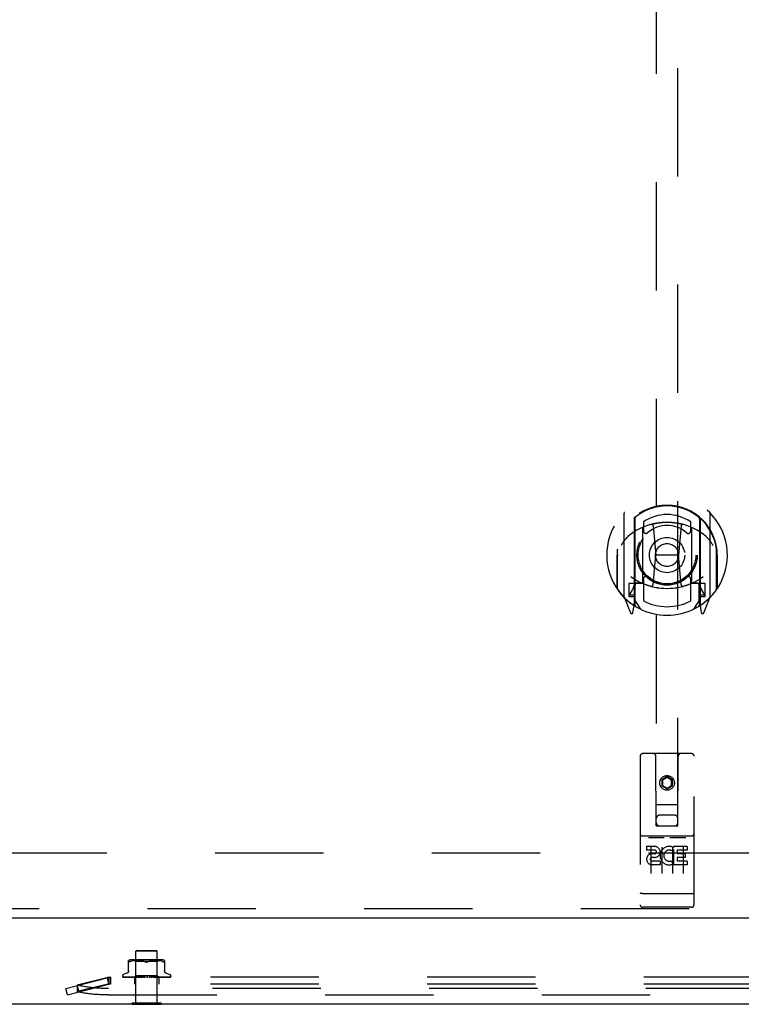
# Model space of a CAD drawing. Header units: inches. Extents: x 0 to 229, y 0 to 148.
# Tile 14 of 47: x 90 to 98, y 10 to 22. Entities that reach past the tile are written whole.
import ezdxf

# ---------------------------------------------------------------- set-up
doc = ezdxf.new("R2010")
doc.units = ezdxf.units.IN
doc.header["$LTSCALE"] = 12.571402
doc.header["$MEASUREMENT"] = 0
doc.linetypes.add('HIDDEN', pattern=[0.2, 0.1, -0.1])
doc.layers.get('0').update_dxf_attribs({"linetype": 'CONTINUOUS'})
doc.layers.add('DEFAULT_2', color=8, linetype='HIDDEN')
doc.layers.add('MASTER_DOOR_ASSEMBLY', color=7, linetype='CONTINUOUS')

msp = doc.modelspace()

# ---------------------------------------------------------------- linework, layer by layer
at = {"color": 3, "linetype": 'Continuous'}
msp.add_line((60.272, 10.218), (107.412, 10.218), dxfattribs=at)
at = {"color": 7, "linetype": 'Continuous'}
for p, q in [((90.922, 10.214), (90.922, 10.218)), ((90.922, 10.214), (91.259, 10.214)), ((91.259, 10.214), (91.259, 10.218))]:
    msp.add_line(p, q, dxfattribs=at)
at = {"layer": 'DEFAULT_2', "color": 8, "linetype": 'HIDDEN'}
for p, q in [((105.714, 11.968), (61.97, 11.968)), ((90.976, 10.839), (90.966, 10.829)), ((91.214, 10.829), (90.966, 10.829)), ((90.966, 10.232), (90.966, 10.829)), ((90.976, 10.839), (91.204, 10.839)), ((91.204, 10.839), (91.214, 10.829)), ((91.214, 10.232), (91.214, 10.829)), ((90.882, 10.594), (90.882, 10.723)), ((90.905, 10.711), (90.896, 10.708)), ((90.914, 10.714), (90.905, 10.711)), ((91.27, 10.729), (90.911, 10.729)), ((90.923, 10.717), (90.914, 10.714)), ((90.933, 10.719), (90.923, 10.717)), ((90.942, 10.72), (90.933, 10.719)), ((90.952, 10.722), (90.942, 10.72)), ((90.965, 10.709), (90.945, 10.729)), ((90.961, 10.722), (90.952, 10.722)), ((90.969, 10.723), (90.96, 10.722)), ((91.215, 10.709), (90.965, 10.709)), ((90.965, 10.546), (90.965, 10.709)), ((90.978, 10.723), (90.969, 10.723)), ((90.986, 10.723), (90.977, 10.723)), ((90.994, 10.723), (90.986, 10.723)), ((91.003, 10.723), (90.994, 10.723)), ((91.012, 10.722), (91.003, 10.723)), ((91.021, 10.722), (91.012, 10.722)), ((91.03, 10.72), (91.021, 10.722)), ((91.04, 10.719), (91.03, 10.72)), ((91.049, 10.717), (91.039, 10.719)), ((91.058, 10.715), (91.049, 10.717)), ((91.076, 10.708), (91.067, 10.711)), ((91.105, 10.708), (91.113, 10.711)), ((91.122, 10.715), (91.113, 10.711)), ((91.132, 10.717), (91.122, 10.715)), ((91.141, 10.719), (91.131, 10.717)), ((91.15, 10.72), (91.141, 10.719)), ((91.16, 10.722), (91.15, 10.72)), ((91.169, 10.722), (91.16, 10.722)), ((91.178, 10.723), (91.169, 10.722)), ((91.186, 10.723), (91.178, 10.723)), ((91.195, 10.723), (91.186, 10.723)), ((91.203, 10.723), (91.195, 10.723)), ((91.211, 10.723), (91.203, 10.723)), ((91.22, 10.722), (91.211, 10.723)), ((91.215, 10.709), (91.235, 10.729)), ((91.215, 10.546), (91.215, 10.709)), ((91.229, 10.722), (91.22, 10.722)), ((91.238, 10.72), (91.229, 10.722)), ((91.248, 10.719), (91.238, 10.72)), ((91.257, 10.717), (91.248, 10.719)), ((91.267, 10.714), (91.257, 10.717)), ((91.276, 10.711), (91.267, 10.714)), ((91.276, 10.711), (91.284, 10.708)), ((91.299, 10.723), (91.299, 10.594)), ((90.153, 10.398), (90.633, 10.522)), ((90.645, 10.524), (90.285, 10.437)), ((90.633, 10.522), (90.653, 10.446)), ((90.673, 10.529), (90.645, 10.524)), ((90.645, 10.524), (90.645, 10.448)), ((90.673, 10.529), (90.653, 10.522)), ((90.653, 10.522), (90.653, 10.446)), ((90.673, 10.529), (90.673, 10.449)), ((100.633, 10.527), (90.673, 10.527)), ((90.809, 10.543), (90.809, 10.542)), ((90.816, 10.53), (90.817, 10.53)), ((90.947, 10.527), (90.819, 10.529)), ((90.947, 10.527), (90.819, 10.529)), ((90.862, 10.574), (90.82, 10.559)), ((90.952, 10.527), (90.828, 10.529)), ((90.829, 10.529), (90.83, 10.529)), ((90.953, 10.527), (90.83, 10.529)), ((90.847, 10.529), (90.846, 10.529)), ((90.963, 10.527), (90.847, 10.529)), ((90.963, 10.527), (90.849, 10.529)), ((90.849, 10.529), (90.849, 10.529)), ((90.977, 10.527), (90.874, 10.529)), ((90.874, 10.529), (90.874, 10.529)), ((90.874, 10.529), (90.874, 10.529)), ((90.978, 10.527), (90.878, 10.529)), ((90.878, 10.529), (90.878, 10.529)), ((90.884, 10.528), (90.891, 10.527)), ((90.891, 10.527), (90.896, 10.527)), ((90.996, 10.527), (90.909, 10.529)), ((90.909, 10.529), (90.91, 10.529)), ((90.91, 10.529), (90.917, 10.529)), ((90.997, 10.527), (90.914, 10.529)), ((90.917, 10.529), (90.929, 10.527)), ((90.929, 10.527), (90.935, 10.527)), ((90.946, 10.527), (90.965, 10.546)), ((90.947, 10.527), (90.947, 10.527)), ((90.947, 10.527), (90.947, 10.527)), ((90.95, 10.527), (90.952, 10.527)), ((90.95, 10.527), (90.95, 10.449)), ((91.018, 10.527), (90.951, 10.529)), ((90.951, 10.529), (90.952, 10.529)), ((90.952, 10.529), (90.964, 10.528)), ((90.953, 10.527), (90.952, 10.527)), ((90.952, 10.527), (90.953, 10.527)), ((90.955, 10.527), (90.953, 10.527)), ((91.019, 10.527), (90.957, 10.529)), ((90.958, 10.527), (90.963, 10.527)), ((90.963, 10.527), (90.963, 10.527)), ((90.963, 10.527), (90.963, 10.527)), ((90.966, 10.527), (90.963, 10.527)), ((90.964, 10.528), (90.98, 10.527)), ((91.215, 10.546), (90.965, 10.546)), ((90.971, 10.527), (90.977, 10.527)), ((90.978, 10.527), (90.977, 10.527)), ((90.977, 10.527), (90.978, 10.527)), ((90.983, 10.527), (90.978, 10.527)), ((90.989, 10.527), (90.996, 10.527)), ((90.997, 10.527), (90.996, 10.527)), ((90.996, 10.527), (90.996, 10.527)), ((91.003, 10.527), (90.996, 10.527)), ((91.043, 10.527), (90.998, 10.529)), ((90.998, 10.529), (90.999, 10.529)), ((90.999, 10.529), (91.028, 10.527)), ((91.044, 10.527), (91.004, 10.529)), ((91.01, 10.527), (91.018, 10.527)), ((91.018, 10.527), (91.018, 10.527)), ((91.019, 10.527), (91.018, 10.527)), ((91.018, 10.527), (91.019, 10.527)), ((91.026, 10.527), (91.019, 10.527)), ((91.034, 10.527), (91.043, 10.527)), ((91.044, 10.527), (91.043, 10.527)), ((91.043, 10.527), (91.044, 10.527)), ((91.052, 10.527), (91.044, 10.527)), ((91.079, 10.527), (91.049, 10.529)), ((91.061, 10.527), (91.07, 10.527)), ((91.071, 10.527), (91.066, 10.528)), ((91.088, 10.527), (91.097, 10.527)), ((91.094, 10.527), (91.094, 10.527)), ((91.096, 10.527), (91.097, 10.528)), ((91.106, 10.527), (91.097, 10.527)), ((91.115, 10.527), (91.124, 10.527)), ((91.151, 10.529), (91.123, 10.527)), ((91.123, 10.527), (91.124, 10.527)), ((91.157, 10.529), (91.124, 10.527)), ((91.124, 10.527), (91.124, 10.527)), ((91.133, 10.527), (91.124, 10.527)), ((91.157, 10.529), (91.127, 10.527)), ((91.142, 10.527), (91.15, 10.527)), ((91.2, 10.529), (91.149, 10.527)), ((91.149, 10.527), (91.15, 10.527)), ((91.206, 10.529), (91.15, 10.527)), ((91.15, 10.527), (91.15, 10.527)), ((91.158, 10.527), (91.15, 10.527)), ((91.157, 10.529), (91.157, 10.529)), ((91.166, 10.527), (91.173, 10.527)), ((91.246, 10.529), (91.173, 10.527)), ((91.174, 10.527), (91.173, 10.527)), ((91.173, 10.527), (91.174, 10.527)), ((91.251, 10.529), (91.174, 10.527)), ((91.181, 10.527), (91.174, 10.527)), ((91.177, 10.527), (91.206, 10.529)), ((91.188, 10.527), (91.194, 10.527)), ((91.285, 10.529), (91.194, 10.527)), ((91.29, 10.529), (91.194, 10.527)), ((91.194, 10.527), (91.194, 10.527)), ((91.194, 10.527), (91.194, 10.527)), ((91.201, 10.527), (91.194, 10.527)), ((91.206, 10.529), (91.206, 10.529)), ((91.206, 10.527), (91.211, 10.527)), ((91.318, 10.529), (91.211, 10.527)), ((91.321, 10.529), (91.211, 10.527)), ((91.211, 10.527), (91.211, 10.527)), ((91.211, 10.527), (91.211, 10.527)), ((91.216, 10.527), (91.211, 10.527)), ((91.234, 10.527), (91.215, 10.546)), ((91.22, 10.527), (91.223, 10.527)), ((91.342, 10.529), (91.223, 10.527)), ((91.344, 10.529), (91.223, 10.527)), ((91.223, 10.527), (91.223, 10.527)), ((91.223, 10.527), (91.224, 10.527)), ((91.227, 10.527), (91.224, 10.527)), ((91.358, 10.529), (91.231, 10.527)), ((91.231, 10.527), (91.231, 10.527)), ((91.231, 10.527), (91.231, 10.449)), ((91.231, 10.527), (91.231, 10.527)), ((91.363, 10.529), (91.234, 10.527)), ((91.234, 10.527), (91.234, 10.527)), ((91.234, 10.527), (91.234, 10.527)), ((91.239, 10.528), (91.251, 10.529)), ((91.251, 10.529), (91.251, 10.529)), ((91.275, 10.528), (91.283, 10.529)), ((91.283, 10.529), (91.29, 10.529)), ((91.29, 10.529), (91.29, 10.529)), ((91.318, 10.574), (91.361, 10.559)), ((91.321, 10.529), (91.321, 10.529)), ((91.345, 10.529), (91.344, 10.529)), ((91.367, 10.531), (91.367, 10.531)), ((91.371, 10.543), (91.371, 10.542)), ((90.172, 10.322), (90.653, 10.446)), ((90.645, 10.448), (90.285, 10.361)), ((90.285, 10.437), (90.285, 10.361)), ((90.285, 10.432), (90.305, 10.356)), ((90.673, 10.453), (90.645, 10.448)), ((90.673, 10.453), (90.653, 10.446)), ((100.633, 10.449), (90.673, 10.449)), ((90.172, 10.322), (90.153, 10.398)), ((100.657, 10.398), (90.648, 10.398)), ((90.648, 10.322), (100.657, 10.322)), ((90.922, 10.232), (91.259, 10.232)), ((90.922, 10.218), (90.922, 10.232)), ((91.259, 10.218), (91.259, 10.232))]:
    msp.add_line(p, q, dxfattribs=at)
for points in [[(90.896, 10.708), (90.894, 10.707), (90.891, 10.706), (90.889, 10.705), (90.887, 10.704), (90.886, 10.704), (90.884, 10.704), (90.883, 10.705), (90.883, 10.706), (90.882, 10.707), (90.882, 10.708)], [(91.058, 10.715), (91.067, 10.711), (91.076, 10.708)], [(91.09, 10.704), (91.088, 10.704), (91.085, 10.705), (91.083, 10.705), (91.08, 10.706), (91.078, 10.707), (91.076, 10.708)], [(91.076, 10.708), (91.077, 10.707), (91.078, 10.707), (91.08, 10.706), (91.081, 10.706)], [(91.083, 10.705), (91.084, 10.705), (91.086, 10.705), (91.087, 10.705), (91.089, 10.704), (91.09, 10.704)], [(91.105, 10.708), (91.102, 10.707), (91.1, 10.706), (91.098, 10.705), (91.095, 10.705), (91.093, 10.704), (91.09, 10.704)], [(91.09, 10.704), (91.092, 10.704), (91.094, 10.705), (91.096, 10.705), (91.098, 10.705)], [(91.1, 10.706), (91.102, 10.706), (91.103, 10.707), (91.105, 10.708)], [(91.299, 10.708), (91.298, 10.707), (91.298, 10.706), (91.297, 10.705), (91.296, 10.704), (91.295, 10.704), (91.293, 10.704), (91.291, 10.705), (91.289, 10.706), (91.287, 10.707), (91.284, 10.708)], [(90.673, 10.527), (90.669, 10.527), (90.666, 10.526), (90.663, 10.525), (90.659, 10.524), (90.656, 10.523), (90.653, 10.522)], [(90.819, 10.529), (90.819, 10.529), (90.818, 10.529), (90.818, 10.53), (90.817, 10.53), (90.817, 10.53), (90.816, 10.53), (90.816, 10.53), (90.816, 10.53)], [(90.819, 10.529), (90.818, 10.529), (90.817, 10.529), (90.817, 10.53), (90.816, 10.53), (90.816, 10.53)], [(90.816, 10.53), (90.817, 10.53), (90.818, 10.529), (90.819, 10.528), (90.821, 10.528), (90.822, 10.528), (90.824, 10.527), (90.826, 10.527)], [(90.816, 10.53), (90.816, 10.53), (90.816, 10.53)], [(90.817, 10.53), (90.817, 10.529), (90.818, 10.529), (90.818, 10.529), (90.819, 10.529), (90.819, 10.528), (90.82, 10.528), (90.82, 10.528), (90.821, 10.527), (90.822, 10.527), (90.822, 10.527), (90.822, 10.527)], [(90.818, 10.528), (90.818, 10.527), (90.819, 10.527), (90.82, 10.527)], [(90.828, 10.529), (90.827, 10.529), (90.827, 10.529), (90.827, 10.529)], [(90.827, 10.529), (90.828, 10.529), (90.83, 10.529), (90.832, 10.528), (90.834, 10.528), (90.837, 10.527), (90.839, 10.527), (90.841, 10.527)], [(90.83, 10.529), (90.829, 10.529), (90.829, 10.529), (90.828, 10.53), (90.828, 10.53)], [(90.828, 10.53), (90.828, 10.53), (90.828, 10.53), (90.828, 10.53), (90.828, 10.529), (90.829, 10.529)], [(90.83, 10.529), (90.83, 10.528), (90.831, 10.528), (90.831, 10.528), (90.832, 10.528), (90.833, 10.527), (90.833, 10.527), (90.834, 10.527), (90.834, 10.527)], [(90.846, 10.529), (90.848, 10.529), (90.851, 10.529), (90.854, 10.528), (90.857, 10.528), (90.86, 10.527), (90.862, 10.527), (90.864, 10.527)], [(90.849, 10.529), (90.849, 10.529), (90.849, 10.529), (90.849, 10.529), (90.849, 10.529), (90.85, 10.529), (90.85, 10.529), (90.852, 10.528)], [(90.852, 10.528), (90.852, 10.528), (90.853, 10.528), (90.854, 10.527), (90.855, 10.527), (90.855, 10.527)], [(90.882, 10.602), (90.882, 10.598), (90.881, 10.595), (90.88, 10.591), (90.878, 10.588), (90.876, 10.584), (90.874, 10.582), (90.871, 10.579), (90.868, 10.577), (90.865, 10.575), (90.863, 10.574)], [(90.874, 10.529), (90.877, 10.529), (90.884, 10.528)], [(90.878, 10.529), (90.878, 10.529), (90.878, 10.529), (90.878, 10.529), (90.879, 10.529), (90.879, 10.529), (90.88, 10.529), (90.881, 10.528), (90.881, 10.528), (90.882, 10.528), (90.883, 10.527), (90.884, 10.527), (90.884, 10.527)], [(90.914, 10.529), (90.914, 10.529), (90.915, 10.529), (90.915, 10.529), (90.916, 10.529), (90.916, 10.529), (90.917, 10.529), (90.918, 10.528), (90.919, 10.528)], [(90.919, 10.528), (90.92, 10.527), (90.921, 10.527), (90.921, 10.527)], [(90.946, 10.527), (90.947, 10.527), (90.947, 10.527), (90.947, 10.527), (90.947, 10.527), (90.947, 10.527), (90.947, 10.527)], [(90.946, 10.527), (90.946, 10.527), (90.947, 10.527), (90.947, 10.527), (90.947, 10.527)], [(90.948, 10.527), (90.948, 10.527), (90.948, 10.527), (90.947, 10.527), (90.947, 10.527)], [(90.947, 10.527), (90.947, 10.527), (90.947, 10.527), (90.947, 10.527), (90.947, 10.527), (90.947, 10.527), (90.947, 10.527)], [(90.951, 10.527), (90.951, 10.527), (90.952, 10.527), (90.952, 10.527), (90.952, 10.527), (90.952, 10.527), (90.952, 10.527)], [(90.953, 10.527), (90.953, 10.527), (90.953, 10.527), (90.953, 10.527), (90.953, 10.527), (90.953, 10.527)], [(90.957, 10.529), (90.957, 10.529), (90.957, 10.529), (90.958, 10.529), (90.959, 10.529), (90.959, 10.529), (90.96, 10.528), (90.961, 10.528)], [(90.961, 10.528), (90.962, 10.527), (90.963, 10.527), (90.964, 10.527)], [(90.961, 10.527), (90.961, 10.527), (90.961, 10.527), (90.962, 10.527), (90.962, 10.527), (90.963, 10.527), (90.963, 10.527)], [(90.964, 10.527), (90.964, 10.527), (90.963, 10.527), (90.963, 10.527), (90.963, 10.527), (90.963, 10.527)], [(90.975, 10.527), (90.975, 10.527), (90.976, 10.527), (90.976, 10.527), (90.977, 10.527), (90.977, 10.527), (90.977, 10.527)], [(90.979, 10.527), (90.979, 10.527), (90.979, 10.527), (90.978, 10.527), (90.978, 10.527), (90.978, 10.527)], [(90.993, 10.527), (90.994, 10.527), (90.994, 10.527), (90.995, 10.527), (90.996, 10.527), (90.996, 10.527), (90.996, 10.527)], [(90.998, 10.527), (90.998, 10.527), (90.998, 10.527), (90.997, 10.527), (90.997, 10.527), (90.997, 10.527)], [(91.004, 10.529), (91.005, 10.529), (91.006, 10.529), (91.006, 10.529), (91.007, 10.529), (91.008, 10.528), (91.008, 10.528), (91.009, 10.528), (91.009, 10.527), (91.01, 10.527), (91.011, 10.527), (91.011, 10.527)], [(91.015, 10.527), (91.016, 10.527), (91.016, 10.527), (91.017, 10.527), (91.018, 10.527), (91.018, 10.527), (91.018, 10.527)], [(91.021, 10.527), (91.021, 10.527), (91.02, 10.527), (91.02, 10.527), (91.019, 10.527), (91.019, 10.527), (91.019, 10.527)], [(91.04, 10.527), (91.041, 10.527), (91.041, 10.527), (91.042, 10.527), (91.042, 10.527), (91.043, 10.527), (91.043, 10.527)], [(91.046, 10.527), (91.046, 10.527), (91.045, 10.527), (91.045, 10.527), (91.044, 10.527), (91.044, 10.527)], [(91.066, 10.528), (91.058, 10.529), (91.055, 10.529)], [(91.055, 10.529), (91.056, 10.529), (91.056, 10.529), (91.057, 10.529), (91.058, 10.529), (91.058, 10.528), (91.059, 10.528), (91.059, 10.528), (91.059, 10.528), (91.06, 10.527), (91.06, 10.527), (91.06, 10.527), (91.061, 10.527)], [(91.066, 10.527), (91.067, 10.527), (91.068, 10.527), (91.068, 10.527), (91.069, 10.527), (91.069, 10.527), (91.07, 10.527)], [(91.071, 10.527), (91.07, 10.527), (91.07, 10.527)], [(91.073, 10.527), (91.072, 10.527), (91.072, 10.527), (91.071, 10.527), (91.071, 10.527)], [(91.097, 10.528), (91.096, 10.528), (91.096, 10.528), (91.095, 10.528), (91.095, 10.527), (91.095, 10.527), (91.094, 10.527)], [(91.094, 10.527), (91.094, 10.527), (91.095, 10.527), (91.095, 10.527), (91.096, 10.527), (91.097, 10.527), (91.097, 10.527)], [(91.095, 10.527), (91.096, 10.527), (91.096, 10.528), (91.096, 10.528), (91.096, 10.528), (91.096, 10.528), (91.096, 10.528), (91.096, 10.528), (91.096, 10.528)], [(91.095, 10.527), (91.095, 10.527), (91.095, 10.527), (91.095, 10.527), (91.095, 10.527), (91.095, 10.527), (91.095, 10.527)], [(91.096, 10.528), (91.096, 10.528), (91.096, 10.528), (91.096, 10.528), (91.097, 10.528)], [(91.097, 10.528), (91.097, 10.528), (91.097, 10.529), (91.098, 10.529), (91.098, 10.529), (91.099, 10.529), (91.099, 10.529), (91.1, 10.529), (91.101, 10.529)], [(91.1, 10.527), (91.1, 10.527), (91.099, 10.527), (91.099, 10.527), (91.098, 10.527), (91.097, 10.527), (91.097, 10.527)], [(91.121, 10.527), (91.121, 10.527), (91.122, 10.527), (91.123, 10.527), (91.123, 10.527), (91.123, 10.527)], [(91.127, 10.527), (91.127, 10.527), (91.126, 10.527), (91.126, 10.527), (91.125, 10.527), (91.124, 10.527), (91.124, 10.527)], [(91.145, 10.527), (91.145, 10.527), (91.146, 10.527), (91.147, 10.528)], [(91.147, 10.528), (91.147, 10.528), (91.148, 10.528), (91.148, 10.529), (91.149, 10.529), (91.15, 10.529), (91.15, 10.529), (91.151, 10.529), (91.151, 10.529)], [(91.147, 10.527), (91.147, 10.527), (91.148, 10.527), (91.148, 10.527), (91.149, 10.527), (91.149, 10.527)], [(91.153, 10.527), (91.153, 10.527), (91.152, 10.527), (91.151, 10.527), (91.151, 10.527), (91.15, 10.527), (91.15, 10.527)], [(91.171, 10.527), (91.171, 10.527), (91.172, 10.527), (91.172, 10.527), (91.173, 10.527), (91.173, 10.527)], [(91.177, 10.527), (91.176, 10.527), (91.175, 10.527), (91.175, 10.527), (91.174, 10.527), (91.174, 10.527), (91.174, 10.527)], [(91.192, 10.527), (91.192, 10.527), (91.193, 10.527), (91.193, 10.527), (91.193, 10.527), (91.194, 10.527)], [(91.197, 10.527), (91.196, 10.527), (91.196, 10.527), (91.195, 10.527), (91.195, 10.527), (91.194, 10.527), (91.194, 10.527)], [(91.194, 10.527), (91.194, 10.527), (91.195, 10.527)], [(91.195, 10.527), (91.196, 10.528), (91.197, 10.528), (91.198, 10.529), (91.198, 10.529), (91.199, 10.529), (91.2, 10.529), (91.2, 10.529), (91.2, 10.529)], [(91.21, 10.527), (91.21, 10.527), (91.21, 10.527), (91.21, 10.527), (91.21, 10.527), (91.211, 10.527)], [(91.213, 10.527), (91.213, 10.527), (91.212, 10.527), (91.212, 10.527), (91.211, 10.527), (91.211, 10.527), (91.211, 10.527)], [(91.225, 10.527), (91.225, 10.527), (91.224, 10.527), (91.224, 10.527), (91.224, 10.527), (91.224, 10.527), (91.223, 10.527)], [(91.223, 10.527), (91.223, 10.527), (91.223, 10.527), (91.223, 10.527), (91.223, 10.527), (91.223, 10.527)], [(91.224, 10.527), (91.226, 10.527), (91.239, 10.528)], [(91.23, 10.527), (91.23, 10.527), (91.231, 10.527), (91.231, 10.527), (91.231, 10.527)], [(91.233, 10.527), (91.233, 10.527), (91.232, 10.527), (91.232, 10.527), (91.231, 10.527)], [(91.232, 10.527), (91.232, 10.527), (91.232, 10.527), (91.232, 10.527), (91.231, 10.527), (91.231, 10.527), (91.231, 10.527)], [(91.231, 10.527), (91.231, 10.527), (91.231, 10.527), (91.231, 10.527), (91.231, 10.527), (91.231, 10.527)], [(91.234, 10.527), (91.234, 10.527), (91.234, 10.527), (91.234, 10.527), (91.234, 10.527)], [(91.239, 10.527), (91.239, 10.527), (91.24, 10.527), (91.241, 10.527)], [(91.241, 10.527), (91.242, 10.528), (91.243, 10.529), (91.244, 10.529), (91.244, 10.529), (91.245, 10.529), (91.245, 10.529), (91.246, 10.529)], [(91.265, 10.527), (91.268, 10.527), (91.275, 10.528)], [(91.279, 10.527), (91.279, 10.527), (91.28, 10.527), (91.281, 10.528), (91.282, 10.528)], [(91.282, 10.528), (91.283, 10.529), (91.284, 10.529), (91.284, 10.529), (91.285, 10.529), (91.285, 10.529), (91.285, 10.529), (91.285, 10.529)], [(91.318, 10.574), (91.316, 10.575), (91.313, 10.577), (91.31, 10.579), (91.307, 10.582), (91.304, 10.584), (91.302, 10.588), (91.301, 10.591), (91.299, 10.595), (91.299, 10.598), (91.299, 10.602)], [(91.301, 10.527), (91.303, 10.527), (91.306, 10.527), (91.31, 10.528), (91.313, 10.528), (91.316, 10.529), (91.321, 10.529)], [(91.312, 10.527), (91.312, 10.527), (91.313, 10.527), (91.314, 10.527), (91.315, 10.528), (91.316, 10.528)], [(91.316, 10.528), (91.316, 10.529), (91.317, 10.529), (91.317, 10.529), (91.318, 10.529)], [(91.318, 10.529), (91.318, 10.529), (91.318, 10.529), (91.318, 10.529), (91.318, 10.529), (91.318, 10.529)], [(91.329, 10.527), (91.331, 10.527), (91.333, 10.527), (91.336, 10.528), (91.339, 10.528), (91.341, 10.529), (91.343, 10.529), (91.345, 10.529)], [(91.337, 10.527), (91.338, 10.527), (91.338, 10.527), (91.339, 10.528), (91.34, 10.528), (91.34, 10.528), (91.341, 10.528), (91.342, 10.529)], [(91.342, 10.529), (91.342, 10.529), (91.343, 10.529), (91.343, 10.529), (91.343, 10.529)], [(91.343, 10.529), (91.343, 10.529), (91.343, 10.529), (91.343, 10.529), (91.342, 10.529), (91.342, 10.529)], [(91.348, 10.527), (91.35, 10.527), (91.352, 10.527), (91.354, 10.528), (91.356, 10.528), (91.357, 10.529), (91.359, 10.529), (91.36, 10.53)], [(91.353, 10.527), (91.354, 10.527), (91.355, 10.527), (91.355, 10.528), (91.356, 10.528), (91.357, 10.528), (91.357, 10.529), (91.358, 10.529), (91.358, 10.529), (91.359, 10.53)], [(91.359, 10.53), (91.359, 10.53), (91.359, 10.53), (91.359, 10.53), (91.359, 10.53), (91.359, 10.53), (91.358, 10.529), (91.358, 10.529), (91.357, 10.529)], [(91.36, 10.53), (91.36, 10.53), (91.36, 10.529), (91.359, 10.529), (91.358, 10.529)], [(91.359, 10.527), (91.36, 10.527), (91.362, 10.528), (91.363, 10.528), (91.364, 10.529), (91.365, 10.529), (91.366, 10.53), (91.367, 10.531)], [(91.359, 10.53), (91.359, 10.53), (91.359, 10.53)], [(91.36, 10.527), (91.361, 10.527), (91.361, 10.527), (91.361, 10.527), (91.362, 10.527), (91.362, 10.528), (91.363, 10.528), (91.363, 10.528), (91.363, 10.528), (91.364, 10.528), (91.364, 10.529), (91.364, 10.529), (91.365, 10.529), (91.365, 10.529), (91.365, 10.529), (91.365, 10.53), (91.366, 10.53), (91.366, 10.53), (91.366, 10.53), (91.366, 10.53), (91.366, 10.53), (91.367, 10.531), (91.367, 10.531)], [(91.367, 10.531), (91.367, 10.531), (91.367, 10.531), (91.367, 10.531), (91.367, 10.531), (91.367, 10.531), (91.366, 10.531), (91.366, 10.53), (91.366, 10.53), (91.366, 10.53), (91.365, 10.53), (91.365, 10.53), (91.365, 10.53), (91.365, 10.53), (91.364, 10.53), (91.364, 10.529), (91.364, 10.529), (91.363, 10.529), (91.363, 10.529), (91.363, 10.529)], [(90.648, 10.398), (90.631, 10.398), (90.614, 10.398), (90.598, 10.398), (90.581, 10.399), (90.564, 10.399), (90.547, 10.4), (90.531, 10.401), (90.514, 10.402), (90.498, 10.403), (90.482, 10.405), (90.466, 10.406), (90.451, 10.408), (90.435, 10.41), (90.42, 10.411), (90.405, 10.413), (90.39, 10.416), (90.376, 10.418), (90.362, 10.42), (90.348, 10.423), (90.335, 10.425), (90.322, 10.428), (90.309, 10.431), (90.297, 10.434), (90.285, 10.437)], [(90.673, 10.449), (90.669, 10.449), (90.666, 10.448), (90.663, 10.448), (90.659, 10.448), (90.656, 10.447), (90.653, 10.446)], [(90.648, 10.322), (90.631, 10.322), (90.614, 10.322), (90.598, 10.323), (90.581, 10.323), (90.564, 10.324), (90.547, 10.325), (90.531, 10.326), (90.514, 10.327), (90.498, 10.328), (90.482, 10.329), (90.466, 10.331), (90.451, 10.332), (90.435, 10.334), (90.42, 10.336), (90.405, 10.338), (90.39, 10.34), (90.376, 10.342), (90.362, 10.345), (90.348, 10.347), (90.335, 10.35), (90.322, 10.352), (90.309, 10.355), (90.297, 10.358), (90.285, 10.361)]]:
    msp.add_lwpolyline(points, dxfattribs=at)
for centre, radius, start, end in [((90.911, 10.651), 0.0776, 90, 112.0761), ((91.27, 10.651), 0.0776, 67.9239, 90), ((90.673, 10.369), 0.158, 90, 104.4668), ((90.826, 10.543), 0.0167, 110, 180), ((90.826, 10.542), 0.0167, 180, 242.8512), ((91.355, 10.543), 0.0167, 0, 70), ((91.355, 10.542), 0.0167, 317.7647, 360), ((90.673, 10.369), 0.08, 90, 104.4668)]:
    msp.add_arc(centre, radius, start, end, dxfattribs=at)
at = {"layer": 'MASTER_DOOR_ASSEMBLY', "color": 8, "linetype": 'HIDDEN'}
for p, q in [((97.005, 47.417), (97.005, 12.285)), ((97.255, 12.285), (97.255, 47.417)), ((96.63, 15.913), (96.63, 14.946)), ((97.63, 14.946), (97.63, 15.913)), ((96.748, 15.859), (96.748, 14.843)), ((96.755, 15.855), (96.755, 14.852)), ((96.855, 15.815), (96.855, 15.712)), ((97.405, 15.712), (97.405, 15.815)), ((97.505, 15.855), (97.505, 14.852)), ((97.513, 15.859), (97.513, 14.843)), ((96.848, 15.111), (96.848, 15.743)), ((96.968, 15.769), (96.998, 15.429)), ((97.293, 15.769), (97.263, 15.429)), ((97.413, 15.743), (97.413, 15.111)), ((96.555, 15.496), (96.555, 15.499)), ((96.555, 15.039), (96.555, 15.496)), ((97.705, 15.496), (97.705, 15.499)), ((97.705, 15.039), (97.705, 15.496)), ((96.548, 15.429), (96.563, 15.429)), ((96.548, 15.429), (96.548, 15.041)), ((96.967, 15.085), (96.998, 15.429)), ((97.263, 15.429), (96.998, 15.429)), ((97.293, 15.085), (97.263, 15.429)), ((97.713, 15.429), (97.698, 15.429)), ((97.713, 15.429), (97.713, 15.041)), ((96.748, 15.1), (96.688, 15.1)), ((96.688, 15.1), (96.688, 14.95)), ((96.848, 15.102), (96.775, 15.102)), ((96.844, 15.104), (96.778, 15.104)), ((96.855, 15.151), (96.855, 14.898)), ((97.405, 14.898), (97.405, 15.151)), ((97.485, 15.102), (97.413, 15.102)), ((97.483, 15.104), (97.417, 15.104)), ((97.573, 15.1), (97.513, 15.1)), ((97.573, 14.95), (97.573, 15.1)), ((96.725, 15.024), (96.696, 14.978)), ((96.758, 15.084), (96.758, 14.876)), ((97.503, 14.876), (97.503, 15.084)), ((97.564, 14.978), (97.535, 15.024)), ((96.635, 14.935), (96.705, 14.76)), ((96.688, 14.95), (96.748, 14.95)), ((96.7, 14.97), (96.755, 14.97)), ((96.825, 14.801), (96.755, 14.91)), ((97.505, 14.91), (97.435, 14.801)), ((97.505, 14.97), (97.56, 14.97)), ((97.513, 14.95), (97.573, 14.95)), ((97.556, 14.76), (97.626, 14.935)), ((96.726, 14.86), (96.731, 14.857)), ((96.734, 14.763), (96.748, 14.843)), ((97.513, 14.843), (97.527, 14.763)), ((97.534, 14.859), (97.534, 14.86)), ((97.534, 14.86), (97.534, 14.86)), ((97.534, 14.86), (97.534, 14.86)), ((96.818, 13.095), (96.818, 11.37)), ((97.413, 13.125), (96.848, 13.125)), ((97.004, 12.285), (97, 13.095)), ((97.257, 12.285), (97.26, 13.095)), ((97.443, 11.37), (97.443, 13.095)), ((97.13, 12.858), (97.068, 12.822)), ((97.068, 12.822), (97.078, 12.816)), ((97.068, 12.822), (97.068, 12.75)), ((97.13, 12.846), (97.078, 12.816)), ((97.078, 12.816), (97.078, 12.755)), ((97.193, 12.822), (97.13, 12.858)), ((97.13, 12.858), (97.13, 12.846)), ((97.183, 12.816), (97.13, 12.846)), ((97.193, 12.822), (97.183, 12.816)), ((97.183, 12.755), (97.183, 12.816)), ((97.193, 12.75), (97.193, 12.822)), ((97.068, 12.75), (97.078, 12.755)), ((97.068, 12.75), (97.13, 12.714)), ((97.078, 12.755), (97.13, 12.725)), ((97.13, 12.725), (97.183, 12.755)), ((97.13, 12.714), (97.193, 12.75)), ((97.13, 12.714), (97.13, 12.725)), ((97.193, 12.75), (97.183, 12.755)), ((97.003, 12.535), (97.258, 12.535)), ((97.215, 12.41), (97.045, 12.41)), ((97.004, 12.285), (97.005, 12.285)), ((97.005, 12.285), (97.255, 12.285)), ((97.255, 12.285), (97.257, 12.285)), ((97.413, 12.168), (96.848, 12.168)), ((96.919, 12.152), (97.091, 12.152)), ((97.169, 12.152), (97.341, 12.152)), ((96.986, 12.046), (96.893, 12.046)), ((96.893, 12.046), (96.893, 12.004)), ((96.943, 12.038), (96.943, 11.732)), ((97.068, 12.038), (97.068, 11.732)), ((97.193, 12.038), (97.193, 11.732)), ((97.206, 12.011), (97.193, 11.992)), ((97.202, 12.036), (97.206, 12.034)), ((97.362, 12.046), (97.206, 12.046)), ((97.206, 12.046), (97.206, 12.034)), ((97.206, 12.011), (97.206, 11.833)), ((97.318, 12.038), (97.318, 11.732)), ((97.362, 12.046), (97.362, 12.004)), ((96.986, 12.004), (96.893, 12.004)), ((96.99, 11.961), (96.943, 11.961)), ((96.986, 11.92), (96.957, 11.92)), ((97.362, 12.004), (97.249, 12.004)), ((97.249, 12.004), (97.249, 11.961)), ((97.341, 11.961), (97.249, 11.961)), ((97.341, 11.918), (97.249, 11.918)), ((97.249, 11.918), (97.249, 11.876)), ((97.341, 11.961), (97.341, 11.918)), ((97.05, 11.876), (96.957, 11.876)), ((97.05, 11.833), (96.957, 11.833)), ((97.05, 11.876), (97.05, 11.833)), ((97.182, 11.881), (97.198, 11.842)), ((97.362, 11.833), (97.206, 11.833)), ((97.362, 11.876), (97.249, 11.876)), ((97.362, 11.876), (97.362, 11.833)), ((96.835, 11.499), (96.834, 11.499)), ((96.836, 11.499), (96.835, 11.499)), ((96.837, 11.499), (96.836, 11.499)), ((96.838, 11.499), (96.837, 11.499)), ((96.837, 11.499), (96.837, 11.499)), ((96.839, 11.499), (96.838, 11.499)), ((96.84, 11.499), (96.839, 11.499)), ((96.841, 11.499), (96.84, 11.499)), ((96.842, 11.499), (96.841, 11.499)), ((96.841, 11.499), (96.841, 11.499)), ((96.843, 11.499), (96.842, 11.499)), ((96.844, 11.499), (96.843, 11.499)), ((96.845, 11.498), (96.844, 11.499)), ((96.846, 11.498), (96.845, 11.498)), ((96.846, 11.498), (96.846, 11.498)), ((96.847, 11.498), (96.846, 11.498)), ((97.413, 11.498), (96.847, 11.498)), ((97.413, 11.498), (97.414, 11.498)), ((97.414, 11.498), (97.415, 11.498)), ((97.414, 11.498), (97.414, 11.498)), ((97.415, 11.498), (97.416, 11.499)), ((97.416, 11.499), (97.417, 11.499)), ((97.417, 11.499), (97.418, 11.499)), ((97.418, 11.499), (97.419, 11.499)), ((97.419, 11.499), (97.42, 11.499)), ((97.419, 11.499), (97.419, 11.499)), ((97.42, 11.499), (97.421, 11.499)), ((97.421, 11.499), (97.422, 11.499)), ((97.423, 11.499), (97.424, 11.499)), ((97.424, 11.499), (97.425, 11.499)), ((97.425, 11.499), (97.426, 11.499)), ((97.425, 11.499), (97.425, 11.499)), ((97.426, 11.499), (97.427, 11.499)), ((99.901, 11.322), (60.595, 11.322)), ((97.413, 11.34), (96.848, 11.34))]:
    msp.add_line(p, q, dxfattribs=at)
at = {"layer": 'MASTER_DOOR_ASSEMBLY', "color": 3, "linetype": 'Continuous'}
msp.add_line((60.595, 11.218), (99.901, 11.218), dxfattribs=at)
at = {"layer": 'MASTER_DOOR_ASSEMBLY', "color": 8, "linetype": 'HIDDEN'}
for points in [[(96.942, 15.786), (96.948, 15.788), (96.953, 15.789), (96.958, 15.791), (96.964, 15.792), (96.969, 15.793), (96.975, 15.795), (96.98, 15.796), (96.986, 15.797), (96.991, 15.798), (96.997, 15.799), (97.002, 15.8), (97.008, 15.801), (97.013, 15.802), (97.019, 15.803), (97.024, 15.804), (97.03, 15.805), (97.035, 15.806), (97.041, 15.806), (97.046, 15.807), (97.052, 15.808), (97.058, 15.808), (97.063, 15.809), (97.069, 15.809), (97.074, 15.81), (97.08, 15.81), (97.085, 15.811), (97.091, 15.811), (97.097, 15.811), (97.102, 15.811), (97.108, 15.812), (97.113, 15.812), (97.119, 15.812), (97.125, 15.812), (97.13, 15.812), (97.136, 15.812), (97.141, 15.812), (97.147, 15.812), (97.153, 15.812), (97.158, 15.811), (97.164, 15.811), (97.169, 15.811), (97.175, 15.811), (97.181, 15.81), (97.186, 15.81), (97.192, 15.809), (97.197, 15.809), (97.203, 15.808), (97.208, 15.808), (97.214, 15.807), (97.22, 15.806), (97.225, 15.806), (97.231, 15.805), (97.236, 15.804), (97.242, 15.803), (97.247, 15.802), (97.253, 15.801), (97.258, 15.8), (97.264, 15.799), (97.269, 15.798), (97.275, 15.797), (97.28, 15.796), (97.286, 15.795), (97.291, 15.793), (97.297, 15.792), (97.302, 15.791), (97.307, 15.789), (97.313, 15.788), (97.318, 15.786)], [(96.676, 15.645), (96.674, 15.643), (96.673, 15.642), (96.671, 15.64), (96.67, 15.639), (96.668, 15.637), (96.666, 15.636), (96.665, 15.634), (96.663, 15.632), (96.661, 15.631), (96.659, 15.629), (96.658, 15.627), (96.656, 15.625), (96.654, 15.623), (96.652, 15.621), (96.65, 15.618), (96.648, 15.616), (96.646, 15.613), (96.644, 15.611), (96.642, 15.608), (96.64, 15.606), (96.637, 15.603), (96.635, 15.6), (96.633, 15.597), (96.63, 15.593), (96.628, 15.59), (96.626, 15.587), (96.623, 15.583), (96.621, 15.579), (96.618, 15.575), (96.615, 15.571), (96.613, 15.567), (96.61, 15.563), (96.607, 15.558), (96.604, 15.553), (96.601, 15.548), (96.598, 15.543)], [(97.663, 15.543), (97.66, 15.548), (97.657, 15.553), (97.654, 15.558), (97.651, 15.563), (97.648, 15.567), (97.645, 15.571), (97.643, 15.575), (97.64, 15.579), (97.637, 15.583), (97.635, 15.587), (97.632, 15.59), (97.63, 15.593), (97.628, 15.597), (97.625, 15.6), (97.623, 15.603), (97.621, 15.606), (97.619, 15.608), (97.617, 15.611), (97.615, 15.613), (97.612, 15.616), (97.61, 15.618), (97.609, 15.621), (97.607, 15.623), (97.605, 15.625), (97.603, 15.627), (97.601, 15.629), (97.599, 15.631), (97.597, 15.632), (97.596, 15.634), (97.594, 15.636), (97.592, 15.637), (97.591, 15.639), (97.589, 15.64), (97.588, 15.642), (97.586, 15.643), (97.585, 15.645)], [(96.913, 12.151), (96.913, 12.151), (96.913, 12.151), (96.913, 12.151), (96.913, 12.151), (96.913, 12.151), (96.913, 12.152), (96.913, 12.152), (96.913, 12.152), (96.914, 12.152), (96.914, 12.152), (96.914, 12.152), (96.914, 12.152), (96.914, 12.152), (96.914, 12.152), (96.914, 12.152), (96.914, 12.152), (96.914, 12.152), (96.915, 12.152), (96.915, 12.152), (96.915, 12.152), (96.915, 12.152), (96.915, 12.152), (96.915, 12.152), (96.915, 12.152), (96.916, 12.152), (96.916, 12.152), (96.916, 12.152), (96.916, 12.152), (96.916, 12.152), (96.916, 12.152), (96.916, 12.152), (96.917, 12.152), (96.917, 12.152), (96.917, 12.152), (96.917, 12.152), (96.917, 12.152), (96.918, 12.152), (96.918, 12.152), (96.918, 12.152), (96.918, 12.152), (96.918, 12.152), (96.918, 12.152), (96.919, 12.152), (96.919, 12.152), (96.919, 12.152)], [(97.091, 12.152), (97.091, 12.152), (97.092, 12.152), (97.092, 12.152), (97.092, 12.152), (97.092, 12.152), (97.092, 12.152), (97.093, 12.152), (97.093, 12.152), (97.093, 12.152), (97.093, 12.152), (97.093, 12.152), (97.093, 12.152), (97.094, 12.152), (97.094, 12.152), (97.094, 12.152), (97.094, 12.152), (97.094, 12.152), (97.094, 12.152), (97.095, 12.152), (97.095, 12.152), (97.095, 12.152), (97.095, 12.152), (97.095, 12.152), (97.095, 12.152), (97.095, 12.152), (97.096, 12.152), (97.096, 12.152), (97.096, 12.152), (97.096, 12.152), (97.096, 12.152), (97.096, 12.152), (97.096, 12.152), (97.096, 12.152), (97.097, 12.152), (97.097, 12.152), (97.097, 12.152), (97.097, 12.152), (97.097, 12.152), (97.097, 12.152), (97.097, 12.152), (97.097, 12.151), (97.097, 12.151), (97.097, 12.151), (97.098, 12.151), (97.098, 12.151), (97.098, 12.151)], [(97.163, 12.151), (97.163, 12.151), (97.163, 12.151), (97.163, 12.151), (97.163, 12.151), (97.163, 12.151), (97.163, 12.152), (97.163, 12.152), (97.163, 12.152), (97.164, 12.152), (97.164, 12.152), (97.164, 12.152), (97.164, 12.152), (97.164, 12.152), (97.164, 12.152), (97.164, 12.152), (97.164, 12.152), (97.164, 12.152), (97.165, 12.152), (97.165, 12.152), (97.165, 12.152), (97.165, 12.152), (97.165, 12.152), (97.165, 12.152), (97.165, 12.152), (97.166, 12.152), (97.166, 12.152), (97.166, 12.152), (97.166, 12.152), (97.166, 12.152), (97.166, 12.152), (97.166, 12.152), (97.167, 12.152), (97.167, 12.152), (97.167, 12.152), (97.167, 12.152), (97.167, 12.152), (97.168, 12.152), (97.168, 12.152), (97.168, 12.152), (97.168, 12.152), (97.168, 12.152), (97.168, 12.152), (97.169, 12.152), (97.169, 12.152), (97.169, 12.152)], [(97.341, 12.152), (97.341, 12.152), (97.342, 12.152), (97.342, 12.152), (97.342, 12.152), (97.342, 12.152), (97.342, 12.152), (97.343, 12.152), (97.343, 12.152), (97.343, 12.152), (97.343, 12.152), (97.343, 12.152), (97.343, 12.152), (97.344, 12.152), (97.344, 12.152), (97.344, 12.152), (97.344, 12.152), (97.344, 12.152), (97.344, 12.152), (97.345, 12.152), (97.345, 12.152), (97.345, 12.152), (97.345, 12.152), (97.345, 12.152), (97.345, 12.152), (97.345, 12.152), (97.346, 12.152), (97.346, 12.152), (97.346, 12.152), (97.346, 12.152), (97.346, 12.152), (97.346, 12.152), (97.346, 12.152), (97.346, 12.152), (97.347, 12.152), (97.347, 12.152), (97.347, 12.152), (97.347, 12.152), (97.347, 12.152), (97.347, 12.152), (97.347, 12.152), (97.347, 12.151), (97.347, 12.151), (97.347, 12.151), (97.348, 12.151), (97.348, 12.151), (97.348, 12.151)], [(96.834, 11.499), (96.834, 11.499), (96.833, 11.499), (96.833, 11.499), (96.832, 11.5), (96.832, 11.5), (96.832, 11.5), (96.831, 11.5), (96.831, 11.5), (96.831, 11.5), (96.83, 11.5), (96.83, 11.5), (96.83, 11.5), (96.829, 11.5), (96.829, 11.5), (96.829, 11.5), (96.828, 11.5), (96.828, 11.5), (96.828, 11.5), (96.827, 11.5), (96.827, 11.501), (96.827, 11.501), (96.827, 11.501), (96.826, 11.501), (96.826, 11.501), (96.826, 11.501), (96.825, 11.501), (96.825, 11.501), (96.825, 11.501), (96.825, 11.501), (96.824, 11.501), (96.824, 11.501), (96.824, 11.501), (96.824, 11.502), (96.823, 11.502), (96.823, 11.502), (96.823, 11.502), (96.823, 11.502), (96.822, 11.502), (96.822, 11.502), (96.822, 11.502), (96.822, 11.502), (96.821, 11.502), (96.821, 11.502), (96.821, 11.503), (96.821, 11.503), (96.821, 11.503), (96.821, 11.503), (96.82, 11.503), (96.82, 11.503), (96.82, 11.503), (96.82, 11.503), (96.82, 11.503), (96.82, 11.503), (96.819, 11.503), (96.819, 11.504), (96.819, 11.504), (96.819, 11.504), (96.819, 11.504), (96.819, 11.504), (96.819, 11.504), (96.819, 11.504), (96.818, 11.504), (96.818, 11.504), (96.818, 11.504), (96.818, 11.505), (96.818, 11.505), (96.818, 11.505), (96.818, 11.505), (96.818, 11.505), (96.818, 11.505), (96.818, 11.505), (96.818, 11.505), (96.818, 11.505), (96.818, 11.506), (96.818, 11.506), (96.818, 11.506), (96.818, 11.506), (96.818, 11.506)], [(97.422, 11.499), (97.422, 11.499), (97.423, 11.499)], [(97.427, 11.499), (97.427, 11.499), (97.428, 11.499), (97.428, 11.5), (97.428, 11.5), (97.429, 11.5), (97.429, 11.5), (97.429, 11.5), (97.43, 11.5), (97.43, 11.5), (97.43, 11.5), (97.431, 11.5), (97.431, 11.5), (97.431, 11.5), (97.432, 11.5), (97.432, 11.5), (97.432, 11.5), (97.433, 11.5), (97.433, 11.5), (97.433, 11.501), (97.434, 11.501), (97.434, 11.501), (97.434, 11.501), (97.435, 11.501), (97.435, 11.501), (97.435, 11.501), (97.435, 11.501), (97.436, 11.501), (97.436, 11.501), (97.436, 11.501), (97.436, 11.501), (97.437, 11.501), (97.437, 11.502), (97.437, 11.502), (97.437, 11.502), (97.438, 11.502), (97.438, 11.502), (97.438, 11.502), (97.438, 11.502), (97.439, 11.502), (97.439, 11.502), (97.439, 11.502), (97.439, 11.502), (97.439, 11.503), (97.44, 11.503), (97.44, 11.503), (97.44, 11.503), (97.44, 11.503), (97.44, 11.503), (97.44, 11.503), (97.441, 11.503), (97.441, 11.503), (97.441, 11.503), (97.441, 11.503), (97.441, 11.504), (97.441, 11.504), (97.441, 11.504), (97.442, 11.504), (97.442, 11.504), (97.442, 11.504), (97.442, 11.504), (97.442, 11.504), (97.442, 11.504), (97.442, 11.504), (97.442, 11.505), (97.442, 11.505), (97.442, 11.505), (97.442, 11.505), (97.442, 11.505), (97.443, 11.505), (97.443, 11.505), (97.443, 11.505), (97.443, 11.505), (97.443, 11.506), (97.443, 11.506), (97.443, 11.506), (97.443, 11.506), (97.443, 11.506)]]:
    msp.add_lwpolyline(points, dxfattribs=at)
for centre, radius in [((97.13, 15.431), 0.35), ((97.13, 15.431), 0.335), ((97.13, 15.431), 0.205), ((97.13, 15.431), 0.133), ((97.13, 12.785), 0.085), ((97.13, 12.785), 0.0845)]:
    msp.add_circle(centre, radius, dxfattribs=at)
for centre, radius, start, end in [((97.13, 15.429), 0.7, 305.5126, 234.4874), ((97.13, 15.427), 0.583, 0.2464, 179.7536), ((97.13, 15.421), 0.58, 7.6622, 172.3378), ((96.645, 15.913), 0.015, 135.0748, 180), ((97.13, 15.421), 0.48, 55.0461, 124.9539), ((97.615, 15.913), 0.015, 0, 44.9252), ((97.13, 15.112), 0.7, 49.529, 130.471), ((96.763, 15.859), 0.015, 130.3587, 180), ((96.775, 15.855), 0.02, 129.3378, 179.9984), ((96.948, 15.767), 0.02, 5.0796, 105.5752), ((97.313, 15.767), 0.02, 74.4248, 174.9204), ((97.485, 15.855), 0.02, 0, 50.6594), ((97.498, 15.859), 0.015, 0, 49.6413), ((96.863, 15.743), 0.015, 112.9863, 180), ((96.885, 15.712), 0.03, 180, 311.1261), ((97.13, 15.431), 0.343, 48.8739, 131.1261), ((97.375, 15.712), 0.03, 228.8739, 360), ((97.398, 15.743), 0.015, 0, 67.0137), ((96.575, 15.496), 0.02, 172.3378, 180), ((97.685, 15.496), 0.02, 0, 7.6622), ((97.13, 15.742), 0.7, 233.2319, 306.7681), ((96.567, 15.126), 0.188, 327.3208, 360), ((96.775, 15.082), 0.02, 90, 180), ((96.778, 15.084), 0.02, 90, 180), ((96.844, 15.084), 0.02, 66.536, 90), ((96.863, 15.111), 0.015, 180, 247.0137), ((97.13, 15.744), 0.7, 246.536, 293.464), ((96.885, 15.151), 0.03, 48.8739, 180), ((97.13, 15.431), 0.343, 228.8739, 311.1261), ((97.375, 15.151), 0.03, 0, 131.1261), ((97.398, 15.111), 0.015, 292.9863, 360), ((97.417, 15.084), 0.02, 90, 113.464), ((97.483, 15.084), 0.02, 0, 90), ((97.485, 15.082), 0.02, 0, 90), ((97.693, 15.126), 0.188, 180, 212.6792), ((96.575, 15.039), 0.02, 180, 215.2961), ((97.13, 15.431), 0.7, 215.2961, 324.7039), ((96.7, 14.975), 0.005, 147.3208, 270), ((96.947, 15.087), 0.02, 254.3869, 354.9204), ((97.313, 15.087), 0.02, 185.0796, 285.6131), ((97.56, 14.975), 0.005, 270, 32.6792), ((97.685, 15.039), 0.02, 324.7039, 360), ((96.645, 14.946), 0.015, 180, 224.9252), ((96.735, 14.876), 0.02, 234.4874, 360), ((96.738, 14.876), 0.02, 234.7457, 360), ((97.13, 15.431), 0.6, 242.7204, 297.2796), ((97.523, 14.876), 0.02, 180, 305.2543), ((97.525, 14.876), 0.02, 180, 305.5126), ((97.615, 14.946), 0.015, 315.0748, 360), ((96.719, 14.765), 0.015, 201.8041, 350), ((96.775, 14.852), 0.02, 180, 238.5295), ((97.485, 14.852), 0.02, 301.4688, 359.9992), ((97.542, 14.765), 0.015, 190, 338.1959), ((96.848, 13.095), 0.03, 90, 180), ((96.97, 13.095), 0.03, 0, 90), ((97.29, 13.095), 0.03, 90, 180), ((97.413, 13.095), 0.03, 0, 90), ((97.045, 12.37), 0.04, 90, 180), ((97.215, 12.37), 0.04, 0, 90), ((97.045, 12.325), 0.04, 180, 270), ((97.215, 12.325), 0.04, 270, 360), ((96.848, 12.198), 0.03, 180, 270), ((97.413, 12.198), 0.03, 270, 360), ((96.986, 11.983), 0.0635, 270, 90), ((97.156, 11.94), 0.107, 64.2636, 293.4027), ((96.957, 11.898), 0.0644, 102.2995, 270.0775), ((96.957, 11.898), 0.0219, 89.9011, 270), ((96.986, 11.982), 0.0219, 280.307, 90), ((97.156, 11.94), 0.0639, 54.8895, 293.4026), ((96.848, 11.37), 0.03, 180, 270), ((97.413, 11.37), 0.03, 270, 360)]:
    msp.add_arc(centre, radius, start, end, dxfattribs=at)

doc.saveas('drawing.dxf')
